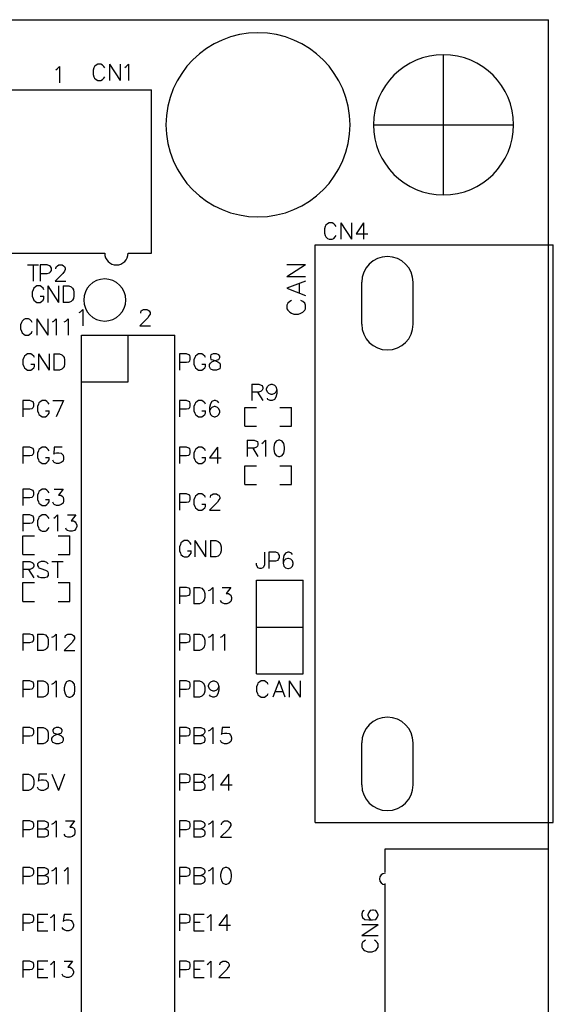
# Model space of a CAD drawing. Extents: x -0.24 to 4.91, y -0.23 to 6.58.
# Tile 24 of 24: x 3.14 to 4.29, y 4.47 to 6.58. Entities that reach past the tile are written whole.
import ezdxf

# ---------------------------------------------------------------- set-up
doc = ezdxf.new("R2010")
doc.units = 0
doc.layers.add('mb672d', color=1, linetype='CONTINUOUS')

msp = doc.modelspace()

# ---------------------------------------------------------------- linework, layer by layer
at = {"layer": 'mb672d', "color": 5}
for points in [[(-0.225, 6.575), (4.275, 6.575)], [(4.275, 2.361), (4.275, 6.575)], [(4.05, 6.2), (4.05, 6.5)], [(3.22, 6.468), (3.223, 6.47), (3.228, 6.475), (3.228, 6.44)], [(3.325, 6.472), (3.323, 6.475), (3.32, 6.478), (3.317, 6.48), (3.31, 6.48), (3.307, 6.478), (3.303, 6.475), (3.302, 6.472), (3.3, 6.467), (3.3, 6.458), (3.302, 6.453), (3.303, 6.45), (3.307, 6.447), (3.31, 6.445), (3.317, 6.445), (3.32, 6.447), (3.323, 6.45), (3.325, 6.453)], [(3.335, 6.48), (3.335, 6.445)], [(3.335, 6.48), (3.358, 6.445)], [(3.358, 6.48), (3.358, 6.445)], [(3.368, 6.473), (3.371, 6.475), (3.376, 6.48), (3.376, 6.445)], [(2.325, 6.425), (2.525, 6.425), (3.425, 6.425)], [(3.425, 6.075), (3.425, 6.425)], [(3.9, 6.35), (4.2, 6.35)], [(3.82, 6.132), (3.818, 6.135), (3.815, 6.138), (3.812, 6.14), (3.805, 6.14), (3.802, 6.138), (3.798, 6.135), (3.797, 6.132), (3.795, 6.127), (3.795, 6.118), (3.797, 6.113), (3.798, 6.11), (3.802, 6.107), (3.805, 6.105), (3.812, 6.105), (3.815, 6.107), (3.818, 6.11), (3.82, 6.113)], [(3.83, 6.14), (3.83, 6.105)], [(3.83, 6.14), (3.853, 6.105)], [(3.853, 6.14), (3.853, 6.105)], [(3.879, 6.14), (3.863, 6.117), (3.888, 6.117)], [(3.879, 6.14), (3.879, 6.105)], [(3.775, 4.857), (3.775, 6.093)], [(3.775, 4.857), (4.285, 4.857), (4.285, 6.093)], [(3.775, 6.093), (4.285, 6.093)], [(2.45, 6.075), (3.325, 6.075)], [(3.375, 6.075), (3.425, 6.075)], [(3.16, 6.05), (3.183, 6.05)], [(3.172, 6.05), (3.172, 6.015)], [(3.187, 6.032), (3.202, 6.032), (3.207, 6.033), (3.209, 6.035), (3.211, 6.038), (3.211, 6.043), (3.209, 6.047), (3.207, 6.048), (3.202, 6.05), (3.187, 6.05), (3.187, 6.015)], [(3.22, 6.042), (3.22, 6.043), (3.222, 6.047), (3.224, 6.048), (3.227, 6.05), (3.234, 6.05), (3.237, 6.048), (3.239, 6.047), (3.24, 6.043), (3.24, 6.04), (3.239, 6.037), (3.235, 6.032), (3.219, 6.015), (3.242, 6.015)], [(3.715, 6.025), (3.755, 6.051)], [(3.715, 6.051), (3.755, 6.051)], [(3.715, 6.025), (3.755, 6.025)], [(3.755, 6.015), (3.715, 6), (3.755, 5.985)], [(3.742, 5.991), (3.742, 6.01)], [(3.875, 5.923), (3.875, 6.013)], [(3.985, 5.923), (3.985, 6.013)], [(3.195, 5.997), (3.193, 6), (3.19, 6.003), (3.187, 6.005), (3.18, 6.005), (3.177, 6.003), (3.173, 6), (3.172, 5.997), (3.17, 5.992), (3.17, 5.983), (3.172, 5.978), (3.173, 5.975), (3.177, 5.972), (3.18, 5.97), (3.187, 5.97), (3.19, 5.972), (3.193, 5.975), (3.195, 5.978), (3.195, 5.983)], [(3.203, 6.005), (3.203, 5.97)], [(3.203, 6.005), (3.226, 5.97)], [(3.226, 6.005), (3.226, 5.97)], [(3.236, 6.005), (3.236, 5.97)], [(3.236, 6.005), (3.248, 6.005), (3.253, 6.003), (3.256, 6), (3.258, 5.997), (3.259, 5.992), (3.259, 5.983), (3.258, 5.978), (3.256, 5.975), (3.253, 5.972), (3.248, 5.97), (3.236, 5.97)], [(3.187, 5.983), (3.195, 5.983)], [(3.725, 5.974), (3.721, 5.972), (3.717, 5.968), (3.715, 5.964), (3.715, 5.956), (3.717, 5.953), (3.721, 5.949), (3.725, 5.947), (3.73, 5.945), (3.74, 5.945), (3.745, 5.947), (3.749, 5.949), (3.753, 5.953), (3.755, 5.956), (3.755, 5.964), (3.753, 5.968), (3.749, 5.972), (3.745, 5.974)], [(3.27, 5.948), (3.273, 5.95), (3.278, 5.955), (3.278, 5.92)], [(3.402, 5.947), (3.402, 5.948), (3.403, 5.952), (3.405, 5.953), (3.408, 5.955), (3.415, 5.955), (3.418, 5.953), (3.42, 5.952), (3.422, 5.948), (3.422, 5.945), (3.42, 5.942), (3.417, 5.937), (3.4, 5.92), (3.423, 5.92)], [(3.17, 5.927), (3.168, 5.93), (3.165, 5.933), (3.162, 5.935), (3.155, 5.935), (3.152, 5.933), (3.148, 5.93), (3.147, 5.927), (3.145, 5.922), (3.145, 5.913), (3.147, 5.908), (3.148, 5.905), (3.152, 5.902), (3.155, 5.9), (3.162, 5.9), (3.165, 5.902), (3.168, 5.905), (3.17, 5.908)], [(3.18, 5.935), (3.18, 5.9)], [(3.18, 5.935), (3.203, 5.9)], [(3.203, 5.935), (3.203, 5.9)], [(3.213, 5.928), (3.216, 5.93), (3.221, 5.935), (3.221, 5.9)], [(3.238, 5.928), (3.242, 5.93), (3.247, 5.935), (3.247, 5.9)], [(3.275, 5.9), (3.475, 5.9)], [(3.275, 2.4), (3.275, 5.9)], [(3.275, 2.4), (3.475, 2.4), (3.475, 5.9)], [(3.375, 5.8), (3.375, 5.9)], [(3.175, 5.852), (3.173, 5.855), (3.17, 5.858), (3.167, 5.86), (3.16, 5.86), (3.157, 5.858), (3.153, 5.855), (3.152, 5.852), (3.15, 5.847), (3.15, 5.838), (3.152, 5.833), (3.153, 5.83), (3.157, 5.827), (3.16, 5.825), (3.167, 5.825), (3.17, 5.827), (3.173, 5.83), (3.175, 5.833), (3.175, 5.838)], [(3.183, 5.86), (3.183, 5.825)], [(3.183, 5.86), (3.206, 5.825)], [(3.206, 5.86), (3.206, 5.825)], [(3.216, 5.86), (3.216, 5.825)], [(3.216, 5.86), (3.228, 5.86), (3.233, 5.858), (3.236, 5.855), (3.238, 5.852), (3.239, 5.847), (3.239, 5.838), (3.238, 5.833), (3.236, 5.83), (3.233, 5.827), (3.228, 5.825), (3.216, 5.825)], [(3.485, 5.842), (3.5, 5.842), (3.505, 5.843), (3.507, 5.845), (3.508, 5.848), (3.508, 5.853), (3.507, 5.857), (3.505, 5.858), (3.5, 5.86), (3.485, 5.86), (3.485, 5.825)], [(3.541, 5.852), (3.539, 5.855), (3.536, 5.858), (3.533, 5.86), (3.526, 5.86), (3.523, 5.858), (3.519, 5.855), (3.518, 5.852), (3.516, 5.847), (3.516, 5.838), (3.518, 5.833), (3.519, 5.83), (3.523, 5.827), (3.526, 5.825), (3.533, 5.825), (3.536, 5.827), (3.539, 5.83), (3.541, 5.833), (3.541, 5.838)], [(3.557, 5.86), (3.552, 5.858), (3.551, 5.855), (3.551, 5.852), (3.552, 5.848), (3.556, 5.847), (3.562, 5.845), (3.567, 5.843), (3.571, 5.84), (3.572, 5.837), (3.572, 5.832), (3.571, 5.828), (3.569, 5.827), (3.564, 5.825), (3.557, 5.825), (3.552, 5.827), (3.551, 5.828), (3.549, 5.832), (3.549, 5.837), (3.551, 5.84), (3.554, 5.843), (3.559, 5.845), (3.566, 5.847), (3.569, 5.848), (3.571, 5.852), (3.571, 5.855), (3.569, 5.858), (3.564, 5.86), (3.557, 5.86)], [(3.167, 5.838), (3.175, 5.838)], [(3.533, 5.838), (3.541, 5.838)], [(3.275, 5.8), (3.375, 5.8)], [(3.64, 5.795), (3.64, 5.76)], [(3.64, 5.795), (3.655, 5.795), (3.66, 5.793), (3.662, 5.792), (3.663, 5.788), (3.663, 5.785), (3.662, 5.782), (3.66, 5.78), (3.655, 5.778), (3.64, 5.778)], [(3.652, 5.778), (3.663, 5.76)], [(3.693, 5.783), (3.691, 5.778), (3.688, 5.775), (3.683, 5.773), (3.681, 5.773), (3.676, 5.775), (3.673, 5.778), (3.671, 5.783), (3.671, 5.785), (3.673, 5.79), (3.676, 5.793), (3.681, 5.795), (3.683, 5.795), (3.688, 5.793), (3.691, 5.79), (3.693, 5.783), (3.693, 5.775), (3.691, 5.767), (3.688, 5.762), (3.683, 5.76), (3.679, 5.76), (3.674, 5.762), (3.673, 5.765)], [(3.15, 5.742), (3.165, 5.742), (3.17, 5.743), (3.172, 5.745), (3.173, 5.748), (3.173, 5.753), (3.172, 5.757), (3.17, 5.758), (3.165, 5.76), (3.15, 5.76), (3.15, 5.725)], [(3.206, 5.752), (3.204, 5.755), (3.201, 5.758), (3.198, 5.76), (3.191, 5.76), (3.188, 5.758), (3.184, 5.755), (3.183, 5.752), (3.181, 5.747), (3.181, 5.738), (3.183, 5.733), (3.184, 5.73), (3.188, 5.727), (3.191, 5.725), (3.198, 5.725), (3.201, 5.727), (3.204, 5.73), (3.206, 5.733), (3.206, 5.738)], [(3.214, 5.76), (3.237, 5.76)], [(3.237, 5.76), (3.221, 5.725)], [(3.485, 5.742), (3.5, 5.742), (3.505, 5.743), (3.507, 5.745), (3.508, 5.748), (3.508, 5.753), (3.507, 5.757), (3.505, 5.758), (3.5, 5.76), (3.485, 5.76), (3.485, 5.725)], [(3.541, 5.752), (3.539, 5.755), (3.536, 5.758), (3.533, 5.76), (3.526, 5.76), (3.523, 5.758), (3.519, 5.755), (3.518, 5.752), (3.516, 5.747), (3.516, 5.738), (3.518, 5.733), (3.519, 5.73), (3.523, 5.727), (3.526, 5.725), (3.533, 5.725), (3.536, 5.727), (3.539, 5.73), (3.541, 5.733), (3.541, 5.738)], [(3.569, 5.755), (3.567, 5.758), (3.562, 5.76), (3.559, 5.76), (3.554, 5.758), (3.551, 5.753), (3.549, 5.745), (3.549, 5.737), (3.551, 5.73), (3.554, 5.727), (3.559, 5.725), (3.561, 5.725), (3.566, 5.727), (3.569, 5.73), (3.571, 5.735), (3.571, 5.737), (3.569, 5.742), (3.566, 5.745), (3.561, 5.747), (3.559, 5.747), (3.554, 5.745), (3.551, 5.742), (3.549, 5.737)], [(3.198, 5.738), (3.206, 5.738)], [(3.533, 5.738), (3.541, 5.738)], [(3.625, 5.705), (3.625, 5.745), (3.65, 5.745)], [(3.7, 5.745), (3.725, 5.745)], [(3.725, 5.705), (3.725, 5.745)], [(3.625, 5.705), (3.65, 5.705)], [(3.7, 5.705), (3.725, 5.705)], [(3.63, 5.675), (3.63, 5.64)], [(3.63, 5.675), (3.645, 5.675), (3.65, 5.673), (3.652, 5.672), (3.653, 5.668), (3.653, 5.665), (3.652, 5.662), (3.65, 5.66), (3.645, 5.658), (3.63, 5.658)], [(3.661, 5.668), (3.664, 5.67), (3.669, 5.675), (3.669, 5.64)], [(3.697, 5.675), (3.692, 5.673), (3.688, 5.668), (3.687, 5.66), (3.687, 5.655), (3.688, 5.647), (3.692, 5.642), (3.697, 5.64), (3.7, 5.64), (3.705, 5.642), (3.708, 5.647), (3.71, 5.655), (3.71, 5.66), (3.708, 5.668), (3.705, 5.673), (3.7, 5.675), (3.697, 5.675)], [(3.15, 5.642), (3.165, 5.642), (3.17, 5.643), (3.172, 5.645), (3.173, 5.648), (3.173, 5.653), (3.172, 5.657), (3.17, 5.658), (3.165, 5.66), (3.15, 5.66), (3.15, 5.625)], [(3.206, 5.652), (3.204, 5.655), (3.201, 5.658), (3.198, 5.66), (3.191, 5.66), (3.188, 5.658), (3.184, 5.655), (3.183, 5.652), (3.181, 5.647), (3.181, 5.638), (3.183, 5.633), (3.184, 5.63), (3.188, 5.627), (3.191, 5.625), (3.198, 5.625), (3.201, 5.627), (3.204, 5.63), (3.206, 5.633), (3.206, 5.638)], [(3.234, 5.66), (3.217, 5.66), (3.216, 5.645), (3.217, 5.647), (3.222, 5.648), (3.227, 5.648), (3.232, 5.647), (3.236, 5.643), (3.237, 5.638), (3.237, 5.635), (3.236, 5.63), (3.232, 5.627), (3.227, 5.625), (3.222, 5.625), (3.217, 5.627), (3.216, 5.628), (3.214, 5.632)], [(3.485, 5.642), (3.5, 5.642), (3.505, 5.643), (3.507, 5.645), (3.508, 5.648), (3.508, 5.653), (3.507, 5.657), (3.505, 5.658), (3.5, 5.66), (3.485, 5.66), (3.485, 5.625)], [(3.541, 5.652), (3.539, 5.655), (3.536, 5.658), (3.533, 5.66), (3.526, 5.66), (3.523, 5.658), (3.519, 5.655), (3.518, 5.652), (3.516, 5.647), (3.516, 5.638), (3.518, 5.633), (3.519, 5.63), (3.523, 5.627), (3.526, 5.625), (3.533, 5.625), (3.536, 5.627), (3.539, 5.63), (3.541, 5.633), (3.541, 5.638)], [(3.566, 5.66), (3.549, 5.637), (3.574, 5.637)], [(3.566, 5.66), (3.566, 5.625)], [(3.642, 5.658), (3.653, 5.64)], [(3.198, 5.638), (3.206, 5.638)], [(3.533, 5.638), (3.541, 5.638)], [(3.625, 5.58), (3.625, 5.62), (3.65, 5.62)], [(3.7, 5.62), (3.725, 5.62)], [(3.725, 5.58), (3.725, 5.62)], [(3.15, 5.552), (3.165, 5.552), (3.17, 5.553), (3.172, 5.555), (3.173, 5.558), (3.173, 5.563), (3.172, 5.567), (3.17, 5.568), (3.165, 5.57), (3.15, 5.57), (3.15, 5.535)], [(3.206, 5.562), (3.204, 5.565), (3.201, 5.568), (3.198, 5.57), (3.191, 5.57), (3.188, 5.568), (3.184, 5.565), (3.183, 5.562), (3.181, 5.557), (3.181, 5.548), (3.183, 5.543), (3.184, 5.54), (3.188, 5.537), (3.191, 5.535), (3.198, 5.535), (3.201, 5.537), (3.204, 5.54), (3.206, 5.543), (3.206, 5.548)], [(3.217, 5.57), (3.236, 5.57), (3.226, 5.557), (3.231, 5.557), (3.234, 5.555), (3.236, 5.553), (3.237, 5.548), (3.237, 5.545), (3.236, 5.54), (3.232, 5.537), (3.227, 5.535), (3.222, 5.535), (3.217, 5.537), (3.216, 5.538), (3.214, 5.542)], [(3.625, 5.58), (3.65, 5.58)], [(3.7, 5.58), (3.725, 5.58)], [(3.198, 5.548), (3.206, 5.548)], [(3.485, 5.542), (3.5, 5.542), (3.505, 5.543), (3.507, 5.545), (3.508, 5.548), (3.508, 5.553), (3.507, 5.557), (3.505, 5.558), (3.5, 5.56), (3.485, 5.56), (3.485, 5.525)], [(3.541, 5.552), (3.539, 5.555), (3.536, 5.558), (3.533, 5.56), (3.526, 5.56), (3.523, 5.558), (3.519, 5.555), (3.518, 5.552), (3.516, 5.547), (3.516, 5.538), (3.518, 5.533), (3.519, 5.53), (3.523, 5.527), (3.526, 5.525), (3.533, 5.525), (3.536, 5.527), (3.539, 5.53), (3.541, 5.533), (3.541, 5.538)], [(3.551, 5.552), (3.551, 5.553), (3.552, 5.557), (3.554, 5.558), (3.557, 5.56), (3.564, 5.56), (3.567, 5.558), (3.569, 5.557), (3.571, 5.553), (3.571, 5.55), (3.569, 5.547), (3.566, 5.542), (3.549, 5.525), (3.572, 5.525)], [(3.533, 5.538), (3.541, 5.538)], [(3.15, 5.497), (3.165, 5.497), (3.17, 5.498), (3.172, 5.5), (3.173, 5.503), (3.173, 5.508), (3.172, 5.512), (3.17, 5.513), (3.165, 5.515), (3.15, 5.515), (3.15, 5.48)], [(3.206, 5.507), (3.204, 5.51), (3.201, 5.513), (3.198, 5.515), (3.191, 5.515), (3.188, 5.513), (3.184, 5.51), (3.183, 5.507), (3.181, 5.502), (3.181, 5.493), (3.183, 5.488), (3.184, 5.485), (3.188, 5.482), (3.191, 5.48), (3.198, 5.48), (3.201, 5.482), (3.204, 5.485), (3.206, 5.488)], [(3.216, 5.508), (3.219, 5.51), (3.224, 5.515), (3.224, 5.48)], [(3.245, 5.515), (3.263, 5.515), (3.253, 5.502), (3.258, 5.502), (3.262, 5.5), (3.263, 5.498), (3.265, 5.493), (3.265, 5.49), (3.263, 5.485), (3.26, 5.482), (3.255, 5.48), (3.25, 5.48), (3.245, 5.482), (3.243, 5.483), (3.242, 5.487)], [(3.15, 5.43), (3.15, 5.47), (3.175, 5.47)], [(3.225, 5.47), (3.25, 5.47)], [(3.25, 5.43), (3.25, 5.47)], [(3.51, 5.452), (3.508, 5.455), (3.505, 5.458), (3.502, 5.46), (3.495, 5.46), (3.492, 5.458), (3.488, 5.455), (3.487, 5.452), (3.485, 5.447), (3.485, 5.438), (3.487, 5.433), (3.488, 5.43), (3.492, 5.427), (3.495, 5.425), (3.502, 5.425), (3.505, 5.427), (3.508, 5.43), (3.51, 5.433), (3.51, 5.438)], [(3.518, 5.46), (3.518, 5.425)], [(3.518, 5.46), (3.541, 5.425)], [(3.541, 5.46), (3.541, 5.425)], [(3.551, 5.46), (3.551, 5.425)], [(3.551, 5.46), (3.563, 5.46), (3.568, 5.458), (3.571, 5.455), (3.573, 5.452), (3.574, 5.447), (3.574, 5.438), (3.573, 5.433), (3.571, 5.43), (3.568, 5.427), (3.563, 5.425), (3.551, 5.425)], [(3.502, 5.438), (3.51, 5.438)], [(3.15, 5.43), (3.175, 5.43)], [(3.225, 5.43), (3.25, 5.43)], [(3.667, 5.435), (3.667, 5.408), (3.665, 5.403), (3.663, 5.402), (3.66, 5.4), (3.657, 5.4), (3.653, 5.402), (3.652, 5.403), (3.65, 5.408), (3.65, 5.412)], [(3.676, 5.417), (3.691, 5.417), (3.696, 5.418), (3.697, 5.42), (3.699, 5.423), (3.699, 5.428), (3.697, 5.432), (3.696, 5.433), (3.691, 5.435), (3.676, 5.435), (3.676, 5.4)], [(3.727, 5.43), (3.725, 5.433), (3.72, 5.435), (3.717, 5.435), (3.712, 5.433), (3.708, 5.428), (3.707, 5.42), (3.707, 5.412), (3.708, 5.405), (3.712, 5.402), (3.717, 5.4), (3.718, 5.4), (3.723, 5.402), (3.727, 5.405), (3.728, 5.41), (3.728, 5.412), (3.727, 5.417), (3.723, 5.42), (3.718, 5.422), (3.717, 5.422), (3.712, 5.42), (3.708, 5.417), (3.707, 5.412)], [(3.15, 5.415), (3.15, 5.38)], [(3.15, 5.415), (3.165, 5.415), (3.17, 5.413), (3.172, 5.412), (3.173, 5.408), (3.173, 5.405), (3.172, 5.402), (3.17, 5.4), (3.165, 5.398), (3.15, 5.398)], [(3.162, 5.398), (3.173, 5.38)], [(3.204, 5.41), (3.201, 5.413), (3.196, 5.415), (3.189, 5.415), (3.184, 5.413), (3.181, 5.41), (3.181, 5.407), (3.183, 5.403), (3.184, 5.402), (3.188, 5.4), (3.198, 5.397), (3.201, 5.395), (3.203, 5.393), (3.204, 5.39), (3.204, 5.385), (3.201, 5.382), (3.196, 5.38), (3.189, 5.38), (3.184, 5.382), (3.181, 5.385)], [(3.212, 5.415), (3.236, 5.415)], [(3.224, 5.415), (3.224, 5.38)], [(3.65, 5.175), (3.65, 5.375), (3.75, 5.375)], [(3.75, 5.175), (3.75, 5.375)], [(3.15, 5.33), (3.15, 5.37), (3.175, 5.37)], [(3.225, 5.37), (3.25, 5.37)], [(3.25, 5.33), (3.25, 5.37)], [(3.485, 5.342), (3.5, 5.342), (3.505, 5.343), (3.507, 5.345), (3.508, 5.348), (3.508, 5.353), (3.507, 5.357), (3.505, 5.358), (3.5, 5.36), (3.485, 5.36), (3.485, 5.325)], [(3.516, 5.36), (3.516, 5.325)], [(3.516, 5.36), (3.528, 5.36), (3.533, 5.358), (3.536, 5.355), (3.538, 5.352), (3.539, 5.347), (3.539, 5.338), (3.538, 5.333), (3.536, 5.33), (3.533, 5.327), (3.528, 5.325), (3.516, 5.325)], [(3.547, 5.353), (3.551, 5.355), (3.556, 5.36), (3.556, 5.325)], [(3.576, 5.36), (3.595, 5.36), (3.585, 5.347), (3.59, 5.347), (3.593, 5.345), (3.595, 5.343), (3.596, 5.338), (3.596, 5.335), (3.595, 5.33), (3.591, 5.327), (3.586, 5.325), (3.581, 5.325), (3.576, 5.327), (3.575, 5.328), (3.573, 5.332)], [(3.15, 5.33), (3.175, 5.33)], [(3.225, 5.33), (3.25, 5.33)], [(3.65, 5.275), (3.75, 5.275)], [(3.15, 5.242), (3.165, 5.242), (3.17, 5.243), (3.172, 5.245), (3.173, 5.248), (3.173, 5.253), (3.172, 5.257), (3.17, 5.258), (3.165, 5.26), (3.15, 5.26), (3.15, 5.225)], [(3.181, 5.26), (3.181, 5.225)], [(3.181, 5.26), (3.193, 5.26), (3.198, 5.258), (3.201, 5.255), (3.203, 5.252), (3.204, 5.247), (3.204, 5.238), (3.203, 5.233), (3.201, 5.23), (3.198, 5.227), (3.193, 5.225), (3.181, 5.225)], [(3.212, 5.253), (3.216, 5.255), (3.221, 5.26), (3.221, 5.225)], [(3.24, 5.252), (3.24, 5.253), (3.241, 5.257), (3.243, 5.258), (3.246, 5.26), (3.253, 5.26), (3.256, 5.258), (3.258, 5.257), (3.26, 5.253), (3.26, 5.25), (3.258, 5.247), (3.255, 5.242), (3.238, 5.225), (3.261, 5.225)], [(3.485, 5.242), (3.5, 5.242), (3.505, 5.243), (3.507, 5.245), (3.508, 5.248), (3.508, 5.253), (3.507, 5.257), (3.505, 5.258), (3.5, 5.26), (3.485, 5.26), (3.485, 5.225)], [(3.516, 5.26), (3.516, 5.225)], [(3.516, 5.26), (3.528, 5.26), (3.533, 5.258), (3.536, 5.255), (3.538, 5.252), (3.539, 5.247), (3.539, 5.238), (3.538, 5.233), (3.536, 5.23), (3.533, 5.227), (3.528, 5.225), (3.516, 5.225)], [(3.547, 5.253), (3.551, 5.255), (3.556, 5.26), (3.556, 5.225)], [(3.573, 5.253), (3.576, 5.255), (3.581, 5.26), (3.581, 5.225)], [(3.65, 5.175), (3.75, 5.175)], [(3.15, 5.142), (3.165, 5.142), (3.17, 5.143), (3.172, 5.145), (3.173, 5.148), (3.173, 5.153), (3.172, 5.157), (3.17, 5.158), (3.165, 5.16), (3.15, 5.16), (3.15, 5.125)], [(3.181, 5.16), (3.181, 5.125)], [(3.181, 5.16), (3.193, 5.16), (3.198, 5.158), (3.201, 5.155), (3.203, 5.152), (3.204, 5.147), (3.204, 5.138), (3.203, 5.133), (3.201, 5.13), (3.198, 5.127), (3.193, 5.125), (3.181, 5.125)], [(3.212, 5.153), (3.216, 5.155), (3.221, 5.16), (3.221, 5.125)], [(3.248, 5.16), (3.243, 5.158), (3.24, 5.153), (3.238, 5.145), (3.238, 5.14), (3.24, 5.132), (3.243, 5.127), (3.248, 5.125), (3.251, 5.125), (3.256, 5.127), (3.26, 5.132), (3.261, 5.14), (3.261, 5.145), (3.26, 5.153), (3.256, 5.158), (3.251, 5.16), (3.248, 5.16)], [(3.485, 5.142), (3.5, 5.142), (3.505, 5.143), (3.507, 5.145), (3.508, 5.148), (3.508, 5.153), (3.507, 5.157), (3.505, 5.158), (3.5, 5.16), (3.485, 5.16), (3.485, 5.125)], [(3.516, 5.16), (3.516, 5.125)], [(3.516, 5.16), (3.528, 5.16), (3.533, 5.158), (3.536, 5.155), (3.538, 5.152), (3.539, 5.147), (3.539, 5.138), (3.538, 5.133), (3.536, 5.13), (3.533, 5.127), (3.528, 5.125), (3.516, 5.125)], [(3.569, 5.148), (3.567, 5.143), (3.564, 5.14), (3.559, 5.138), (3.557, 5.138), (3.552, 5.14), (3.549, 5.143), (3.547, 5.148), (3.547, 5.15), (3.549, 5.155), (3.552, 5.158), (3.557, 5.16), (3.559, 5.16), (3.564, 5.158), (3.567, 5.155), (3.569, 5.148), (3.569, 5.14), (3.567, 5.132), (3.564, 5.127), (3.559, 5.125), (3.556, 5.125), (3.551, 5.127), (3.549, 5.13)], [(3.675, 5.152), (3.673, 5.155), (3.67, 5.158), (3.667, 5.16), (3.66, 5.16), (3.657, 5.158), (3.653, 5.155), (3.652, 5.152), (3.65, 5.147), (3.65, 5.138), (3.652, 5.133), (3.653, 5.13), (3.657, 5.127), (3.66, 5.125), (3.667, 5.125), (3.67, 5.127), (3.673, 5.13), (3.675, 5.133)], [(3.711, 5.125), (3.698, 5.16), (3.685, 5.125)], [(3.72, 5.16), (3.72, 5.125)], [(3.72, 5.16), (3.743, 5.125)], [(3.743, 5.16), (3.743, 5.125)], [(3.69, 5.137), (3.706, 5.137)], [(3.15, 5.042), (3.165, 5.042), (3.17, 5.043), (3.172, 5.045), (3.173, 5.048), (3.173, 5.053), (3.172, 5.057), (3.17, 5.058), (3.165, 5.06), (3.15, 5.06), (3.15, 5.025)], [(3.181, 5.06), (3.181, 5.025)], [(3.181, 5.06), (3.193, 5.06), (3.198, 5.058), (3.201, 5.055), (3.203, 5.052), (3.204, 5.047), (3.204, 5.038), (3.203, 5.033), (3.201, 5.03), (3.198, 5.027), (3.193, 5.025), (3.181, 5.025)], [(3.221, 5.06), (3.216, 5.058), (3.214, 5.055), (3.214, 5.052), (3.216, 5.048), (3.219, 5.047), (3.226, 5.045), (3.231, 5.043), (3.234, 5.04), (3.236, 5.037), (3.236, 5.032), (3.234, 5.028), (3.232, 5.027), (3.227, 5.025), (3.221, 5.025), (3.216, 5.027), (3.214, 5.028), (3.212, 5.032), (3.212, 5.037), (3.214, 5.04), (3.217, 5.043), (3.222, 5.045), (3.229, 5.047), (3.232, 5.048), (3.234, 5.052), (3.234, 5.055), (3.232, 5.058), (3.227, 5.06), (3.221, 5.06)], [(3.485, 5.042), (3.5, 5.042), (3.505, 5.043), (3.507, 5.045), (3.508, 5.048), (3.508, 5.053), (3.507, 5.057), (3.505, 5.058), (3.5, 5.06), (3.485, 5.06), (3.485, 5.025)], [(3.516, 5.06), (3.516, 5.025)], [(3.516, 5.06), (3.531, 5.06), (3.536, 5.058), (3.538, 5.057), (3.539, 5.053), (3.539, 5.05), (3.538, 5.047), (3.536, 5.045), (3.531, 5.043)], [(3.547, 5.053), (3.551, 5.055), (3.556, 5.06), (3.556, 5.025)], [(3.593, 5.06), (3.576, 5.06), (3.575, 5.045), (3.576, 5.047), (3.581, 5.048), (3.586, 5.048), (3.591, 5.047), (3.595, 5.043), (3.596, 5.038), (3.596, 5.035), (3.595, 5.03), (3.591, 5.027), (3.586, 5.025), (3.581, 5.025), (3.576, 5.027), (3.575, 5.028), (3.573, 5.032)], [(3.516, 5.043), (3.531, 5.043), (3.536, 5.042), (3.538, 5.04), (3.539, 5.037), (3.539, 5.032), (3.538, 5.028), (3.536, 5.027), (3.531, 5.025), (3.516, 5.025)], [(3.875, 4.937), (3.875, 5.027)], [(3.985, 4.937), (3.985, 5.027)], [(3.15, 4.96), (3.15, 4.925)], [(3.15, 4.96), (3.162, 4.96), (3.167, 4.958), (3.17, 4.955), (3.172, 4.952), (3.173, 4.947), (3.173, 4.938), (3.172, 4.933), (3.17, 4.93), (3.167, 4.927), (3.162, 4.925), (3.15, 4.925)], [(3.201, 4.96), (3.184, 4.96), (3.183, 4.945), (3.184, 4.947), (3.189, 4.948), (3.194, 4.948), (3.199, 4.947), (3.203, 4.943), (3.204, 4.938), (3.204, 4.935), (3.203, 4.93), (3.199, 4.927), (3.194, 4.925), (3.189, 4.925), (3.184, 4.927), (3.183, 4.928), (3.181, 4.932)], [(3.212, 4.96), (3.226, 4.925)], [(3.239, 4.96), (3.226, 4.925)], [(3.485, 4.942), (3.5, 4.942), (3.505, 4.943), (3.507, 4.945), (3.508, 4.948), (3.508, 4.953), (3.507, 4.957), (3.505, 4.958), (3.5, 4.96), (3.485, 4.96), (3.485, 4.925)], [(3.516, 4.96), (3.516, 4.925)], [(3.516, 4.96), (3.531, 4.96), (3.536, 4.958), (3.538, 4.957), (3.539, 4.953), (3.539, 4.95), (3.538, 4.947), (3.536, 4.945), (3.531, 4.943)], [(3.547, 4.953), (3.551, 4.955), (3.556, 4.96), (3.556, 4.925)], [(3.59, 4.96), (3.573, 4.937), (3.598, 4.937)], [(3.59, 4.96), (3.59, 4.925)], [(3.516, 4.943), (3.531, 4.943), (3.536, 4.942), (3.538, 4.94), (3.539, 4.937), (3.539, 4.932), (3.538, 4.928), (3.536, 4.927), (3.531, 4.925), (3.516, 4.925)], [(3.15, 4.842), (3.165, 4.842), (3.17, 4.843), (3.172, 4.845), (3.173, 4.848), (3.173, 4.853), (3.172, 4.857), (3.17, 4.858), (3.165, 4.86), (3.15, 4.86), (3.15, 4.825)], [(3.181, 4.86), (3.181, 4.825)], [(3.181, 4.86), (3.196, 4.86), (3.201, 4.858), (3.203, 4.857), (3.204, 4.853), (3.204, 4.85), (3.203, 4.847), (3.201, 4.845), (3.196, 4.843)], [(3.212, 4.853), (3.216, 4.855), (3.221, 4.86), (3.221, 4.825)], [(3.241, 4.86), (3.26, 4.86), (3.25, 4.847), (3.255, 4.847), (3.258, 4.845), (3.26, 4.843), (3.261, 4.838), (3.261, 4.835), (3.26, 4.83), (3.256, 4.827), (3.251, 4.825), (3.246, 4.825), (3.241, 4.827), (3.24, 4.828), (3.238, 4.832)], [(3.485, 4.842), (3.5, 4.842), (3.505, 4.843), (3.507, 4.845), (3.508, 4.848), (3.508, 4.853), (3.507, 4.857), (3.505, 4.858), (3.5, 4.86), (3.485, 4.86), (3.485, 4.825)], [(3.516, 4.86), (3.516, 4.825)], [(3.516, 4.86), (3.531, 4.86), (3.536, 4.858), (3.538, 4.857), (3.539, 4.853), (3.539, 4.85), (3.538, 4.847), (3.536, 4.845), (3.531, 4.843)], [(3.547, 4.853), (3.551, 4.855), (3.556, 4.86), (3.556, 4.825)], [(3.575, 4.852), (3.575, 4.853), (3.576, 4.857), (3.578, 4.858), (3.581, 4.86), (3.588, 4.86), (3.591, 4.858), (3.593, 4.857), (3.595, 4.853), (3.595, 4.85), (3.593, 4.847), (3.59, 4.842), (3.573, 4.825), (3.596, 4.825)], [(3.181, 4.843), (3.196, 4.843), (3.201, 4.842), (3.203, 4.84), (3.204, 4.837), (3.204, 4.832), (3.203, 4.828), (3.201, 4.827), (3.196, 4.825), (3.181, 4.825)], [(3.516, 4.843), (3.531, 4.843), (3.536, 4.842), (3.538, 4.84), (3.539, 4.837), (3.539, 4.832), (3.538, 4.828), (3.536, 4.827), (3.531, 4.825), (3.516, 4.825)], [(3.925, 4.8), (4.275, 4.8)], [(3.925, 4.75), (3.925, 4.8)], [(4.275, 4.375), (4.275, 4.8)], [(3.15, 4.742), (3.165, 4.742), (3.17, 4.743), (3.172, 4.745), (3.173, 4.748), (3.173, 4.753), (3.172, 4.757), (3.17, 4.758), (3.165, 4.76), (3.15, 4.76), (3.15, 4.725)], [(3.181, 4.76), (3.181, 4.725)], [(3.181, 4.76), (3.196, 4.76), (3.201, 4.758), (3.203, 4.757), (3.204, 4.753), (3.204, 4.75), (3.203, 4.747), (3.201, 4.745), (3.196, 4.743)], [(3.181, 4.743), (3.196, 4.743), (3.201, 4.742), (3.203, 4.74), (3.204, 4.737), (3.204, 4.732), (3.203, 4.728), (3.201, 4.727), (3.196, 4.725), (3.181, 4.725)], [(3.212, 4.753), (3.216, 4.755), (3.221, 4.76), (3.221, 4.725)], [(3.238, 4.753), (3.241, 4.755), (3.246, 4.76), (3.246, 4.725)], [(3.485, 4.742), (3.5, 4.742), (3.505, 4.743), (3.507, 4.745), (3.508, 4.748), (3.508, 4.753), (3.507, 4.757), (3.505, 4.758), (3.5, 4.76), (3.485, 4.76), (3.485, 4.725)], [(3.516, 4.76), (3.516, 4.725)], [(3.516, 4.76), (3.531, 4.76), (3.536, 4.758), (3.538, 4.757), (3.539, 4.753), (3.539, 4.75), (3.538, 4.747), (3.536, 4.745), (3.531, 4.743)], [(3.516, 4.743), (3.531, 4.743), (3.536, 4.742), (3.538, 4.74), (3.539, 4.737), (3.539, 4.732), (3.538, 4.728), (3.536, 4.727), (3.531, 4.725), (3.516, 4.725)], [(3.547, 4.753), (3.551, 4.755), (3.556, 4.76), (3.556, 4.725)], [(3.583, 4.76), (3.578, 4.758), (3.575, 4.753), (3.573, 4.745), (3.573, 4.74), (3.575, 4.732), (3.578, 4.727), (3.583, 4.725), (3.586, 4.725), (3.591, 4.727), (3.595, 4.732), (3.596, 4.74), (3.596, 4.745), (3.595, 4.753), (3.591, 4.758), (3.586, 4.76), (3.583, 4.76)], [(3.925, 4.314), (3.925, 4.726)], [(3.15, 4.642), (3.165, 4.642), (3.17, 4.643), (3.172, 4.645), (3.173, 4.648), (3.173, 4.653), (3.172, 4.657), (3.17, 4.658), (3.165, 4.66), (3.15, 4.66), (3.15, 4.625)], [(3.203, 4.66), (3.181, 4.66), (3.181, 4.625), (3.203, 4.625)], [(3.209, 4.653), (3.212, 4.655), (3.217, 4.66), (3.217, 4.625)], [(3.254, 4.66), (3.238, 4.66), (3.236, 4.645), (3.238, 4.647), (3.243, 4.648), (3.248, 4.648), (3.253, 4.647), (3.256, 4.643), (3.258, 4.638), (3.258, 4.635), (3.256, 4.63), (3.253, 4.627), (3.248, 4.625), (3.243, 4.625), (3.238, 4.627), (3.236, 4.628), (3.234, 4.632)], [(3.485, 4.642), (3.5, 4.642), (3.505, 4.643), (3.507, 4.645), (3.508, 4.648), (3.508, 4.653), (3.507, 4.657), (3.505, 4.658), (3.5, 4.66), (3.485, 4.66), (3.485, 4.625)], [(3.538, 4.66), (3.516, 4.66), (3.516, 4.625), (3.538, 4.625)], [(3.544, 4.653), (3.547, 4.655), (3.552, 4.66), (3.552, 4.625)], [(3.586, 4.66), (3.569, 4.637), (3.594, 4.637)], [(3.586, 4.66), (3.586, 4.625)], [(3.88, 4.668), (3.877, 4.666), (3.875, 4.661), (3.875, 4.658), (3.877, 4.653), (3.882, 4.649), (3.89, 4.648), (3.898, 4.648), (3.905, 4.649), (3.908, 4.653), (3.91, 4.658), (3.91, 4.659), (3.908, 4.664), (3.905, 4.668), (3.9, 4.669), (3.898, 4.669), (3.893, 4.668), (3.89, 4.664), (3.888, 4.659), (3.888, 4.658), (3.89, 4.653), (3.893, 4.649), (3.898, 4.648)], [(3.181, 4.643), (3.194, 4.643)], [(3.516, 4.643), (3.529, 4.643)], [(3.875, 4.615), (3.91, 4.638)], [(3.875, 4.638), (3.91, 4.638)], [(3.875, 4.615), (3.91, 4.615)], [(3.883, 4.605), (3.88, 4.603), (3.877, 4.6), (3.875, 4.597), (3.875, 4.59), (3.877, 4.587), (3.88, 4.583), (3.883, 4.582), (3.888, 4.58), (3.897, 4.58), (3.902, 4.582), (3.905, 4.583), (3.908, 4.587), (3.91, 4.59), (3.91, 4.597), (3.908, 4.6), (3.905, 4.603), (3.902, 4.605)], [(3.15, 4.542), (3.165, 4.542), (3.17, 4.543), (3.172, 4.545), (3.173, 4.548), (3.173, 4.553), (3.172, 4.557), (3.17, 4.558), (3.165, 4.56), (3.15, 4.56), (3.15, 4.525)], [(3.203, 4.56), (3.181, 4.56), (3.181, 4.525), (3.203, 4.525)], [(3.209, 4.553), (3.212, 4.555), (3.217, 4.56), (3.217, 4.525)], [(3.238, 4.56), (3.256, 4.56), (3.246, 4.547), (3.251, 4.547), (3.254, 4.545), (3.256, 4.543), (3.258, 4.538), (3.258, 4.535), (3.256, 4.53), (3.253, 4.527), (3.248, 4.525), (3.243, 4.525), (3.238, 4.527), (3.236, 4.528), (3.234, 4.532)], [(3.485, 4.542), (3.5, 4.542), (3.505, 4.543), (3.507, 4.545), (3.508, 4.548), (3.508, 4.553), (3.507, 4.557), (3.505, 4.558), (3.5, 4.56), (3.485, 4.56), (3.485, 4.525)], [(3.538, 4.56), (3.516, 4.56), (3.516, 4.525), (3.538, 4.525)], [(3.544, 4.553), (3.547, 4.555), (3.552, 4.56), (3.552, 4.525)], [(3.571, 4.552), (3.571, 4.553), (3.573, 4.557), (3.574, 4.558), (3.578, 4.56), (3.584, 4.56), (3.588, 4.558), (3.589, 4.557), (3.591, 4.553), (3.591, 4.55), (3.589, 4.547), (3.586, 4.542), (3.569, 4.525), (3.593, 4.525)], [(3.181, 4.543), (3.194, 4.543)], [(3.516, 4.543), (3.529, 4.543)]]:
    msp.add_lwpolyline(points, dxfattribs=at)
at = {"layer": 'mb672d', "color": 1}
for points in [[(-0.225, 6.575), (4.275, 6.575)], [(4.275, 2.361), (4.275, 6.575)]]:
    msp.add_lwpolyline(points, dxfattribs=at)
at = {"layer": 'mb672d', "color": 5}
for points in [[(3.85, 6.35), (3.85, 6.35), (3.85, 6.35, 1), (3.456, 6.35), (3.456, 6.35), (3.456, 6.35, 1), (3.85, 6.35), (3.85, 6.35)], [(4.2, 6.35), (4.2, 6.35), (4.2, 6.35, 1), (3.9, 6.35), (3.9, 6.35), (3.9, 6.35, 1), (4.2, 6.35), (4.2, 6.35)], [(3.325, 6.075), (3.325, 6.075), (3.325, 6.075, 1), (3.375, 6.075), (3.375, 6.075)], [(3.985, 6.013), (3.985, 6.013), (3.985, 6.013, 1), (3.875, 6.013), (3.875, 6.013)], [(3.37, 5.975), (3.37, 5.975), (3.37, 5.975, 1), (3.28, 5.975), (3.28, 5.975), (3.28, 5.975, 1), (3.37, 5.975), (3.37, 5.975)], [(3.875, 5.923), (3.875, 5.923), (3.875, 5.923, 1), (3.985, 5.923), (3.985, 5.923)], [(3.985, 5.027), (3.985, 5.027), (3.985, 5.027, 1), (3.875, 5.027), (3.875, 5.027)], [(3.875, 4.937), (3.875, 4.937), (3.875, 4.937, 1), (3.985, 4.937), (3.985, 4.937)], [(3.925, 4.748), (3.925, 4.748), (3.925, 4.748, 1), (3.925, 4.724), (3.925, 4.724)]]:
    msp.add_lwpolyline(points, format="xyb", dxfattribs=at)

doc.saveas('drawing.dxf')
